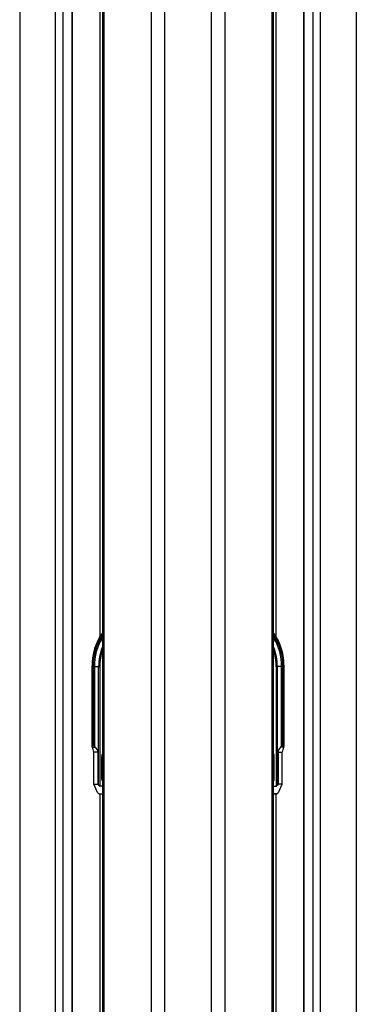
# Model space of a CAD drawing. Header units: millimetres. Extents: x 20 to 20084, y 40 to 15282.
# Tile 21 of 93: x 6428 to 6713, y 5801 to 6634. Entities that reach past the tile are written whole.
import ezdxf

# ---------------------------------------------------------------- set-up
doc = ezdxf.new("R2010")
doc.units = ezdxf.units.MM
doc.header["$LTSCALE"] = 2

msp = doc.modelspace()

# ---------------------------------------------------------------- linework, layer by layer
at = {"color": 8, "linetype": 'Continuous', "lineweight": 25}
for p, q in [((6428.09, 7366.6), (6428.09, 1618.6)), ((6458.57, 1618.6), (6458.57, 7366.6)), ((6464.75, 7366.6), (6464.75, 1618.6)), ((6472.53, 1618.6), (6472.53, 7366.6)), ((6496.21, 6112.36), (6496.21, 7366.6)), ((6499.49, 7366.6), (6499.49, 1618.6)), ((6539.59, 1618.6), (6539.59, 7366.6)), ((6550.66, 7366.6), (6550.66, 1618.6)), ((6590.61, 1618.6), (6590.61, 7366.6)), ((6601.69, 7366.6), (6601.69, 1618.6)), ((6641.79, 1618.6), (6641.79, 7366.6)), ((6645.07, 7366.6), (6645.07, 6112.36)), ((6668.75, 7366.6), (6668.75, 2195.35)), ((6676.53, 2188.41), (6676.53, 7366.6)), ((6682.7, 7366.6), (6682.7, 1619.5)), ((6713.19, 1619.38), (6713.19, 7366.6)), ((6489.41, 6086.6), (6489.11, 6086.6)), ((6651.87, 6086.6), (6652.16, 6086.6)), ((6498.1, 6010.6), (6497.56, 6010.6)), ((6643.17, 6010.6), (6643.71, 6010.6)), ((6498.1, 5991.48), (6497.56, 5991.48)), ((6643.17, 5991.48), (6643.71, 5991.48)), ((6495.25, 5979.12), (6498.1, 5978.98)), ((6496.21, 1618.6), (6496.21, 5979.07)), ((6646.02, 5979.12), (6643.17, 5978.98)), ((6645.07, 5979.07), (6645.07, 2207.59))]:
    msp.add_line(p, q, dxfattribs=at)
at = {"color": 7, "linetype": 'Continuous', "lineweight": 25}
for p, q in [((6472.96, 1618.6), (6472.96, 7366.6)), ((6498.1, 7366.6), (6498.1, 1618.6)), ((6643.17, 1618.6), (6643.17, 7366.6)), ((6668.32, 7366.6), (6668.32, 2195.57)), ((6489.12, 6087.38), (6489.11, 6086.6)), ((6489.11, 6086.6), (6489.11, 6019.3)), ((6489.41, 6086.6), (6489.41, 6019.6)), ((6490.33, 6085.73), (6490.33, 6086.6)), ((6490.33, 6086.6), (6491.37, 6086.6)), ((6490.33, 6019.6), (6490.33, 6085.73)), ((6491.34, 6019.06), (6491.34, 6085.74)), ((6491.37, 6086.6), (6494.98, 6086.6)), ((6491.47, 6084.62), (6491.47, 6018.95)), ((6494.98, 6086.6), (6495.86, 6086.6)), ((6494.98, 5986.21), (6494.98, 6086.6)), ((6495.86, 6086.6), (6495.86, 5985.6)), ((6646.29, 6086.6), (6645.41, 6086.6)), ((6645.41, 6086.6), (6645.41, 5985.6)), ((6649.9, 6086.6), (6646.29, 6086.6)), ((6646.29, 5986.21), (6646.29, 6086.6)), ((6649.81, 6084.62), (6649.81, 6018.95)), ((6650.95, 6086.6), (6649.9, 6086.6)), ((6649.94, 6019.06), (6649.94, 6085.74)), ((6650.94, 6085.73), (6650.95, 6086.6)), ((6650.94, 6019.6), (6650.94, 6085.73)), ((6651.87, 6086.6), (6651.87, 6019.6)), ((6652.16, 6086.6), (6652.13, 6088.01)), ((6652.16, 6019.3), (6652.16, 6086.6)), ((6489.57, 6018.35), (6489.38, 6018.63)), ((6490.33, 6019.6), (6489.41, 6019.6)), ((6489.57, 6018.35), (6492.18, 6018.35)), ((6494.29, 6014.11), (6490.77, 6014.11)), ((6490.77, 5987.02), (6490.77, 6014.11)), ((6491.47, 6018.95), (6492.18, 6018.35)), ((6494.29, 6014.11), (6494.29, 5987.02)), ((6646.98, 6014.11), (6646.98, 5987.02)), ((6646.98, 6014.11), (6650.51, 6014.11)), ((6649.81, 6018.95), (6649.1, 6018.35)), ((6651.7, 6018.35), (6649.1, 6018.35)), ((6650.51, 5987.02), (6650.51, 6014.11)), ((6650.94, 6019.6), (6651.87, 6019.6)), ((6651.7, 6018.35), (6651.89, 6018.63)), ((6497.56, 5991.48), (6497.56, 6010.6)), ((6643.71, 5991.48), (6643.71, 6010.6)), ((6494.06, 5980.15), (6490.77, 5987.02)), ((6490.77, 5987.02), (6494.29, 5987.02)), ((6494.29, 5987.02), (6494.98, 5986.21)), ((6498.1, 5985.6), (6495.86, 5985.6)), ((6643.17, 5985.6), (6645.41, 5985.6)), ((6646.98, 5987.02), (6646.29, 5986.21)), ((6650.51, 5987.02), (6646.98, 5987.02)), ((6647.22, 5980.15), (6650.51, 5987.02)), ((6495.23, 5979.12), (6498.1, 5978.98)), ((6495.25, 5979.12), (6498.1, 5979.12)), ((6643.17, 5978.98), (6646.05, 5979.12)), ((6646.02, 5979.12), (6643.17, 5979.12))]:
    msp.add_line(p, q, dxfattribs=at)
for centre, radius, start, end in [((6537.14, 6087.64), 47.76, 144.83598, 180.26975), ((6604.24, 6087.7), 47.64, 0.41414, 35.18365), ((6535.91, 6087.43), 44.54, 148.07706, 181.06913), ((6605.37, 6087.43), 44.54, 358.93087, 31.92294)]:
    msp.add_arc(centre, radius, start, end, dxfattribs=at)
at = {"color": 8, "linetype": 'Continuous', "lineweight": 25}
for centre, radius, start, end in [((6535.97, 6087.56), 46.57, 144.39615, 181.19035), ((6606.59, 6087.96), 45.3, 358.27444, 36.13905), ((6535.48, 6087.53), 45.16, 145.85956, 181.18371), ((6605.8, 6087.53), 45.16, 358.81629, 34.14044), ((6539.92, 6086.87), 44.94, 158.51797, 180.34319), ((6540.66, 6086.73), 44.8, 161.80323, 180.17517), ((6601.36, 6086.87), 44.94, 359.65681, 21.48203), ((6600.62, 6086.73), 44.8, 359.82483, 18.19677), ((6503.7, 6010.64), 6.14, 155.77817, 180.39997), ((6637.57, 6010.64), 6.14, 359.60003, 24.22183)]:
    msp.add_arc(centre, radius, start, end, dxfattribs=at)
at = {"color": 7, "linetype": 'Continuous', "lineweight": 25}
for centre, major_axis, ratio, start_param, end_param in [((6553.18, 6086.6), (61.81, 0), 0.582425, 3.141593, 3.196534), ((6588.09, 6086.6), (61.81, 0), 0.582425, 6.228244, 6.283185), ((6490.11, 6018.6), (0.924, -0.924), 0.414214, 2.748894, 4.284783), ((6486.68, 6014.11), (0, 6), 0.682414, 4.712389, 5.497787), ((6491.04, 6018.6), (0.924, -0.924), 0.414214, 1.658095, 2.748894), ((6491.64, 6019.52), (0.924, -0.924), 0.414214, 4.799688, 4.930555), ((6487.08, 6014.11), (7.21, 0), 0.831789, 0, 0.785398), ((6654.2, 6014.11), (7.21, 0), 0.831789, 2.356194, 3.141593), ((6649.64, 6019.52), (0.924, 0.924), 0.414214, 4.494223, 4.62509), ((6650.24, 6018.6), (0.924, 0.924), 0.414214, 0.392699, 1.483498), ((6654.6, 6014.11), (0, 6), 0.682414, 0.785398, 1.570796), ((6651.16, 6018.6), (0.924, 0.924), 0.414214, 5.139995, 6.675884), ((6495.16, 5987.02), (-0.85, 1.39), 0.380275, 1.953737, 2.913668), ((6646.12, 5987.02), (0.85, 1.39), 0.380275, 3.369518, 4.329449), ((6494.76, 5980.15), (-0.707, 0.96), 0.510521, 1.212465, 2.782043), ((6646.51, 5980.15), (0.707, 0.96), 0.510521, 3.501142, 5.070721)]:
    msp.add_ellipse(centre, major_axis=major_axis, ratio=ratio, start_param=start_param, end_param=end_param, dxfattribs=at)
at = {"color": 8, "linetype": 'Continuous', "lineweight": 25}
for centre, major_axis, start_param, end_param in [((6498.98, 5991.49), (0.01, 2.01), 1.574699, 2.47929), ((6642.3, 5991.49), (-0.01, 2.01), 3.803896, 4.708487)]:
    msp.add_ellipse(centre, major_axis=major_axis, ratio=0.702664, start_param=start_param, end_param=end_param, dxfattribs=at)
at = {"color": 7, "linetype": 'Continuous', "lineweight": 25}
for points, knots in [([(6490.33, 6085.73), (6490.36, 6085.73), (6490.47, 6085.73), (6490.71, 6085.74), (6491.05, 6085.74), (6491.25, 6085.74), (6491.34, 6085.74)], [0, 0, 0, 0, 0.090131, 0.431109, 0.74027, 1, 1, 1, 1]), ([(6491.34, 6085.74), (6491.34, 6085.74), (6491.34, 6085.74), (6491.34, 6085.74), (6491.35, 6085.73), (6491.36, 6085.71), (6491.37, 6085.61), (6491.41, 6085.24), (6491.44, 6084.89), (6491.47, 6084.62)], [0, 0, 0, 0, 0.001216, 0.00282, 0.005802, 0.018793, 0.070056, 0.274202, 1, 1, 1, 1]), ([(6649.94, 6085.74), (6649.94, 6085.74), (6649.93, 6085.74), (6649.93, 6085.74), (6649.93, 6085.73), (6649.92, 6085.71), (6649.9, 6085.61), (6649.86, 6085.24), (6649.83, 6084.89), (6649.81, 6084.62)], [0, 0, 0, 0, 0.001216, 0.00282, 0.005802, 0.018793, 0.070056, 0.274202, 1, 1, 1, 1]), ([(6650.94, 6085.73), (6650.92, 6085.73), (6650.81, 6085.73), (6650.56, 6085.74), (6650.23, 6085.74), (6650.03, 6085.74), (6649.94, 6085.74)], [0, 0, 0, 0, 0.090131, 0.431109, 0.74027, 1, 1, 1, 1])]:
    msp.add_open_spline(points, degree=3, knots=knots, dxfattribs=at)

doc.saveas('drawing.dxf')
